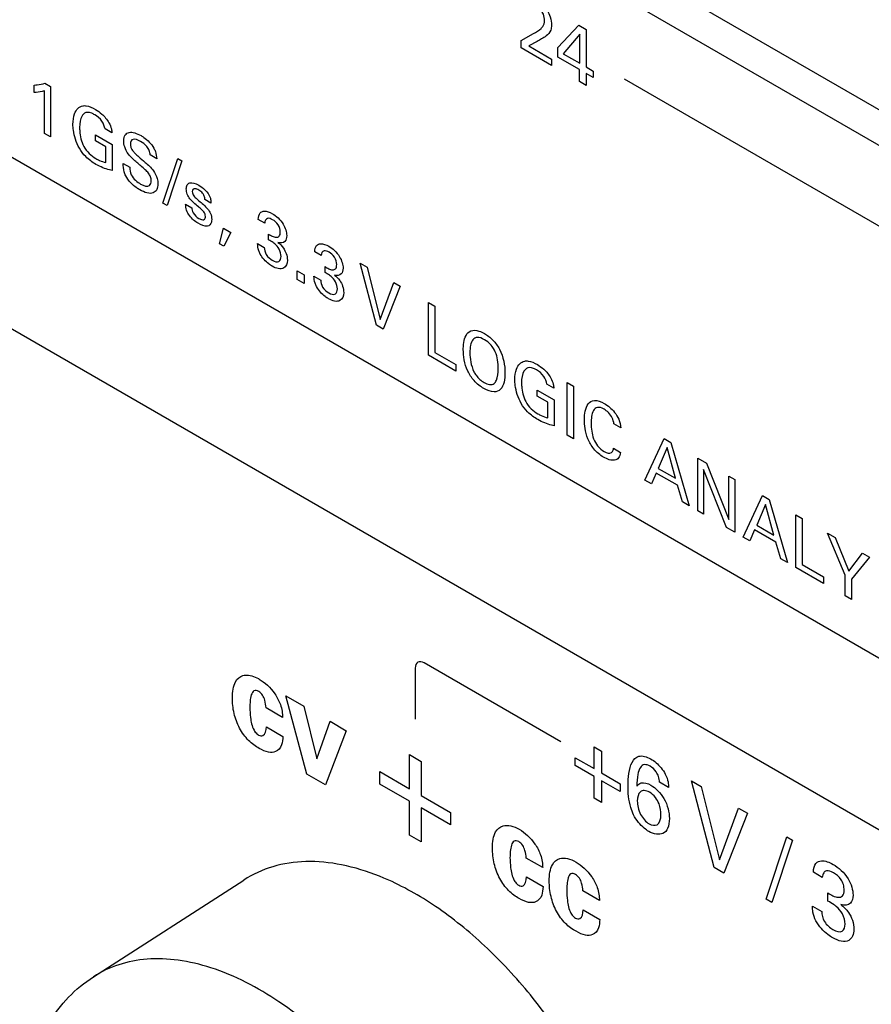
# Model space of a CAD drawing. Header units: inches. Extents: x 0 to 34, y 0 to 22.
# Tile 102 of 136: x 23.492 to 23.99, y 15.873 to 16.448. Entities that reach past the tile are written whole.
import ezdxf

# ---------------------------------------------------------------- set-up
doc = ezdxf.new("R2010")
doc.units = ezdxf.units.IN
doc.header["$LTSCALE"] = 1.87
doc.header["$MEASUREMENT"] = 0
doc.layers.get('0').update_dxf_attribs({"linetype": 'CONTINUOUS'})
doc.layers.add('02___PRT_ALL_AXES', color=7, linetype='CONTINUOUS')

msp = doc.modelspace()

# ---------------------------------------------------------------- linework, layer by layer
at = {"color": 40, "linetype": 'CONTINUOUS'}
for p, q in [((22.01252, 17.21976), (27.7666, 13.89743)), ((27.7666, 13.797), (22.01252, 17.11933)), ((23.80672, 16.432), (23.81886, 16.44517)), ((23.81886, 16.44517), (23.82323, 16.44264)), ((23.82323, 16.44264), (23.82323, 16.42069)), ((23.78521, 16.4361), (23.79253, 16.44019)), ((23.81946, 16.43991), (23.8098, 16.42844)), ((23.81946, 16.42286), (23.81946, 16.43991)), ((23.78521, 16.43185), (23.78521, 16.4361)), ((23.80301, 16.42157), (23.78521, 16.43185)), ((23.7946, 16.43549), (23.7897, 16.43295)), ((23.7897, 16.43295), (23.80301, 16.42526)), ((23.80672, 16.42643), (23.80672, 16.432)), ((23.80301, 16.42526), (23.80301, 16.42157)), ((23.81935, 16.41914), (23.80672, 16.42643)), ((23.8098, 16.42844), (23.81946, 16.42286)), ((23.82323, 16.42069), (23.82732, 16.41833)), ((23.81935, 16.41214), (23.81935, 16.41914)), ((23.82323, 16.4169), (23.82323, 16.40989)), ((23.82732, 16.41454), (23.82323, 16.4169)), ((23.82732, 16.41833), (23.82732, 16.41454)), ((23.84536, 16.41386), (24.13704, 16.24544)), ((23.50083, 16.40589), (23.50083, 16.41015)), ((23.50702, 16.41121), (23.51031, 16.40932)), ((23.51031, 16.40932), (23.51031, 16.37986)), ((23.82323, 16.40989), (23.81935, 16.41214)), ((23.50677, 16.3819), (23.50677, 16.40672)), ((23.51031, 16.37986), (23.50677, 16.3819)), ((23.53656, 16.37751), (23.53656, 16.38105)), ((23.53656, 16.38105), (23.54634, 16.3754)), ((23.54622, 16.38219), (23.54221, 16.38451)), ((23.54265, 16.374), (23.53656, 16.37751)), ((23.54265, 16.36489), (23.54265, 16.374)), ((23.54634, 16.3754), (23.54634, 16.36025)), ((23.57237, 16.3671), (23.56853, 16.36931)), ((23.55276, 16.36433), (23.55659, 16.36212)), ((23.57603, 16.34123), (23.58466, 16.36728)), ((23.58705, 16.3659), (23.57846, 16.33983)), ((23.58466, 16.36728), (23.58705, 16.3659)), ((23.57846, 16.33983), (23.57603, 16.34123)), ((23.58929, 16.3406), (23.59294, 16.33849)), ((23.60404, 16.3412), (23.6005, 16.34324)), ((23.63544, 16.32957), (23.63172, 16.33172)), ((23.60903, 16.3175), (23.61139, 16.3266)), ((23.61139, 16.3266), (23.61567, 16.32414)), ((23.61567, 16.32414), (23.61154, 16.31605)), ((23.63776, 16.31968), (23.63776, 16.32312)), ((23.61154, 16.31605), (23.60903, 16.3175)), ((23.63131, 16.31757), (23.63522, 16.31532)), ((23.66837, 16.31056), (23.66464, 16.31271)), ((23.70067, 16.26995), (23.69119, 16.30615)), ((23.69119, 16.30615), (23.69529, 16.30379)), ((23.65448, 16.29662), (23.65448, 16.30173)), ((23.65448, 16.30173), (23.65857, 16.29936)), ((23.65857, 16.29936), (23.65857, 16.29426)), ((23.67069, 16.30067), (23.67069, 16.30412)), ((23.69529, 16.30379), (23.70284, 16.27316)), ((23.65857, 16.29426), (23.65448, 16.29662)), ((23.66424, 16.29856), (23.66814, 16.29631)), ((23.70284, 16.27316), (23.71081, 16.29483)), ((23.71081, 16.29483), (23.71453, 16.29268)), ((23.71453, 16.29268), (23.70472, 16.26761)), ((23.73112, 16.25237), (23.73112, 16.2831)), ((23.73112, 16.2831), (23.73477, 16.28099)), ((23.73477, 16.28099), (23.73477, 16.25405)), ((23.70472, 16.26761), (23.70067, 16.26995)), ((23.73477, 16.25405), (23.74716, 16.24689)), ((23.74716, 16.24311), (23.73112, 16.25237)), ((23.74716, 16.24689), (23.74716, 16.24311)), ((23.80432, 16.23317), (23.8003, 16.23549)), ((23.81203, 16.20565), (23.81203, 16.23638)), ((23.81203, 16.23638), (23.81572, 16.23426)), ((23.79466, 16.22849), (23.79466, 16.23203)), ((23.79466, 16.23203), (23.80443, 16.22639)), ((23.81572, 16.23426), (23.81572, 16.20352)), ((23.80074, 16.22498), (23.79466, 16.22849)), ((23.80074, 16.21587), (23.80074, 16.22498)), ((23.80443, 16.22639), (23.80443, 16.21123)), ((23.84335, 16.21), (23.83941, 16.21227)), ((23.81572, 16.20352), (23.81203, 16.20565)), ((23.85747, 16.17941), (23.86868, 16.20368)), ((23.86868, 16.20368), (23.87262, 16.2014)), ((23.87262, 16.2014), (23.88339, 16.16445)), ((23.83922, 16.19803), (23.84328, 16.19569)), ((23.87049, 16.19842), (23.86533, 16.18633)), ((23.87539, 16.18052), (23.87049, 16.19842)), ((23.88834, 16.16159), (23.88834, 16.19233)), ((23.88834, 16.19233), (23.89346, 16.18937)), ((23.89346, 16.18937), (23.90655, 16.15639)), ((23.86533, 16.18633), (23.87539, 16.18052)), ((23.89169, 16.18575), (23.89169, 16.15965)), ((23.90522, 16.15184), (23.89169, 16.18575)), ((23.86127, 16.17722), (23.85747, 16.17941)), ((23.86415, 16.18356), (23.86127, 16.17722)), ((23.87649, 16.17643), (23.86415, 16.18356)), ((23.90655, 16.15639), (23.90655, 16.18181)), ((23.90655, 16.18181), (23.90994, 16.17985)), ((23.90994, 16.17985), (23.90994, 16.14912)), ((23.87937, 16.16677), (23.87649, 16.17643)), ((23.88339, 16.16445), (23.87937, 16.16677)), ((23.91493, 16.14624), (23.92613, 16.1705)), ((23.92613, 16.1705), (23.93008, 16.16823)), ((23.93008, 16.16823), (23.94084, 16.13128)), ((23.89169, 16.15965), (23.88834, 16.16159)), ((23.92794, 16.16524), (23.92278, 16.15315)), ((23.93284, 16.14734), (23.92794, 16.16524)), ((23.94572, 16.12846), (23.94572, 16.1592)), ((23.94572, 16.1592), (23.94937, 16.15709)), ((23.94937, 16.15709), (23.94937, 16.13014)), ((23.90994, 16.14912), (23.90522, 16.15184)), ((23.9216, 16.15039), (23.91872, 16.14405)), ((23.93395, 16.14326), (23.9216, 16.15039)), ((23.92278, 16.15315), (23.93284, 16.14734)), ((23.91872, 16.14405), (23.91493, 16.14624)), ((23.97453, 16.12392), (23.96413, 16.14857)), ((23.96413, 16.14857), (23.9687, 16.14593)), ((23.9687, 16.14593), (23.97655, 16.12632)), ((23.93682, 16.1336), (23.93395, 16.14326)), ((23.94084, 16.13128), (23.93682, 16.1336)), ((23.97655, 16.12632), (23.98451, 16.1368)), ((23.98864, 16.13441), (23.97825, 16.12156)), ((23.98451, 16.1368), (23.98864, 16.13441)), ((23.96175, 16.1192), (23.94572, 16.12846)), ((23.94937, 16.13014), (23.96175, 16.12299)), ((23.96175, 16.12299), (23.96175, 16.1192)), ((23.97453, 16.11183), (23.97453, 16.12392)), ((23.97825, 16.12156), (23.97825, 16.10968)), ((23.97825, 16.10968), (23.97453, 16.11183)), ((23.72336, 16.06965), (23.72336, 16.03988)), ((23.8084, 16.02667), (23.72867, 16.07271)), ((23.66014, 16.00774), (23.64787, 16.05349)), ((23.64787, 16.05349), (23.65835, 16.04744)), ((23.6459, 16.04093), (23.63628, 16.04648)), ((23.65835, 16.04744), (23.66591, 16.01681)), ((23.63641, 16.03545), (23.64609, 16.02986)), ((23.66591, 16.01681), (23.6736, 16.03863)), ((23.6736, 16.03863), (23.68308, 16.03316)), ((23.68308, 16.03316), (23.67102, 16.00146)), ((23.82781, 16.01099), (23.82781, 16.02368)), ((23.82781, 16.02368), (23.83215, 16.02118)), ((23.71996, 15.99927), (23.71996, 16.0192)), ((23.71996, 16.0192), (23.72676, 16.01527)), ((23.81682, 16.01275), (23.81682, 16.01734)), ((23.81682, 16.01734), (23.82781, 16.01099)), ((23.83215, 16.02118), (23.83215, 16.00849)), ((23.72676, 16.01527), (23.72676, 15.99534)), ((23.82781, 16.0064), (23.81682, 16.01275)), ((23.67102, 16.00146), (23.66014, 16.00774)), ((23.7027, 16.00203), (23.7027, 16.00924)), ((23.7027, 16.00924), (23.71996, 15.99927)), ((23.82781, 15.99372), (23.82781, 16.0064)), ((23.83215, 16.00849), (23.84313, 16.00215)), ((23.71996, 15.99207), (23.7027, 16.00203)), ((23.83215, 16.0039), (23.83215, 15.99121)), ((23.84313, 15.99756), (23.83215, 16.0039)), ((23.84313, 16.00215), (23.84313, 15.99756)), ((23.87133, 16.00004), (23.86602, 16.0031)), ((23.89798, 15.9532), (23.88473, 16.00386)), ((23.88473, 16.00386), (23.89045, 16.00055)), ((23.89045, 16.00055), (23.90103, 15.9577)), ((23.72676, 15.99534), (23.74403, 15.98537)), ((23.71996, 15.97214), (23.71996, 15.99207)), ((23.72676, 15.98814), (23.72676, 15.96821)), ((23.74403, 15.97817), (23.72676, 15.98814)), ((23.83215, 15.99121), (23.82781, 15.99372)), ((23.74403, 15.98537), (23.74403, 15.97817)), ((23.90103, 15.9577), (23.91217, 15.98801)), ((23.91738, 15.98501), (23.90366, 15.94992)), ((23.91217, 15.98801), (23.91738, 15.98501)), ((23.72676, 15.96821), (23.71996, 15.97214)), ((23.92824, 15.93478), (23.94031, 15.97123)), ((23.94031, 15.97123), (23.94367, 15.96929)), ((23.94367, 15.96929), (23.93165, 15.93281)), ((23.79781, 15.95322), (23.78819, 15.95877)), ((23.90366, 15.94992), (23.89798, 15.9532)), ((23.96109, 15.9475), (23.95588, 15.95051)), ((23.78832, 15.94774), (23.798, 15.94215)), ((23.83095, 15.93408), (23.82133, 15.93963)), ((23.96434, 15.93365), (23.96434, 15.93847)), ((23.93165, 15.93281), (23.92824, 15.93478)), ((23.95531, 15.9307), (23.96078, 15.92754)), ((23.82147, 15.9286), (23.83115, 15.92301))]:
    msp.add_line(p, q, dxfattribs=at)
at = {"color": 7, "linetype": 'CONTINUOUS'}
for p, q in [((23.84145, 16.48401), (24.22674, 16.26155)), ((23.84145, 16.46319), (24.20605, 16.25267))]:
    msp.add_line(p, q, dxfattribs=at)
at = {"color": 40, "linetype": 'CONTINUOUS'}
msp.add_arc((23.62117, 16.04412), 0.02213, 59.99474, 61.40409, dxfattribs=at)
for points, knots in [([(23.79427, 16.45955), (23.79635, 16.45835), (23.79973, 16.45546), (23.80256, 16.44963), (23.80293, 16.44661), (23.80293, 16.44511)], [0, 0, 0, 0, 0.46744, 0.708545, 1, 1, 1, 1]), ([(23.79893, 16.4478), (23.79893, 16.44892), (23.79859, 16.45104), (23.79675, 16.45407), (23.79525, 16.4552), (23.79444, 16.45567)], [0, 0, 0, 0, 0.403051, 0.659465, 1, 1, 1, 1]), ([(23.79686, 16.44325), (23.79722, 16.4436), (23.79826, 16.44471), (23.79893, 16.4464), (23.79893, 16.4478)], [0, 0, 0, 0, 0.332972, 1, 1, 1, 1]), ([(23.80293, 16.44511), (23.80293, 16.44405), (23.80255, 16.44121), (23.80082, 16.43978), (23.79978, 16.43886)], [0, 0, 0, 0, 0.352981, 1, 1, 1, 1]), ([(23.79978, 16.43886), (23.79898, 16.43816), (23.7972, 16.43712), (23.79548, 16.43599), (23.7946, 16.43549)], [0, 0, 0, 0, 0.507256, 1, 1, 1, 1]), ([(23.50083, 16.41015), (23.50143, 16.41017), (23.50358, 16.41031), (23.50566, 16.41067), (23.50702, 16.41121)], [0, 0, 0, 0, 0.27507, 1, 1, 1, 1]), ([(23.50677, 16.40672), (23.50634, 16.40655), (23.50446, 16.40604), (23.50243, 16.40584), (23.50083, 16.40589)], [0, 0, 0, 0, 0.240641, 1, 1, 1, 1]), ([(23.52348, 16.38711), (23.52348, 16.3894), (23.52414, 16.39441), (23.52698, 16.39759), (23.52919, 16.39803)], [0, 0, 0, 0, 0.426988, 1, 1, 1, 1]), ([(23.52919, 16.39803), (23.52983, 16.39816), (23.53218, 16.39811), (23.5348, 16.39696), (23.5366, 16.39592)], [0, 0, 0, 0, 0.300647, 1, 1, 1, 1]), ([(23.53019, 16.39367), (23.52963, 16.39327), (23.5279, 16.39132), (23.52735, 16.38798), (23.52735, 16.38543)], [0, 0, 0, 0, 0.275023, 1, 1, 1, 1]), ([(23.5362, 16.39279), (23.5356, 16.39314), (23.53344, 16.39425), (23.53123, 16.39442), (23.53019, 16.39367)], [0, 0, 0, 0, 0.276811, 1, 1, 1, 1]), ([(23.54221, 16.38451), (23.54202, 16.38595), (23.54051, 16.38976), (23.53765, 16.39195), (23.5362, 16.39279)], [0, 0, 0, 0, 0.445792, 1, 1, 1, 1]), ([(23.5366, 16.39592), (23.53787, 16.39519), (23.54073, 16.39327), (23.54335, 16.39005), (23.54446, 16.38811)], [0, 0, 0, 0, 0.444239, 1, 1, 1, 1]), ([(23.5272, 16.37326), (23.5253, 16.37659), (23.52373, 16.3817), (23.52348, 16.38603), (23.52348, 16.38711)], [0, 0, 0, 0, 0.743648, 1, 1, 1, 1]), ([(23.52735, 16.38543), (23.52735, 16.38469), (23.52752, 16.38124), (23.52831, 16.37723), (23.52978, 16.37436)], [0, 0, 0, 0, 0.220324, 1, 1, 1, 1]), ([(23.54446, 16.38811), (23.54509, 16.38697), (23.54599, 16.38487), (23.54618, 16.38295), (23.54622, 16.38219)], [0, 0, 0, 0, 0.59101, 1, 1, 1, 1]), ([(23.55313, 16.37748), (23.55313, 16.37887), (23.55367, 16.38132), (23.55625, 16.38279), (23.55959, 16.38241), (23.56202, 16.38133), (23.56327, 16.38061)], [0, 0, 0, 0, 0.25386, 0.489074, 0.737976, 1, 1, 1, 1]), ([(23.56327, 16.38061), (23.5638, 16.3803), (23.56645, 16.37863), (23.5693, 16.37591), (23.57075, 16.37327)], [0, 0, 0, 0, 0.201932, 1, 1, 1, 1]), ([(23.55589, 16.36984), (23.55497, 16.3711), (23.5535, 16.37378), (23.55313, 16.37641), (23.55313, 16.37748)], [0, 0, 0, 0, 0.544834, 1, 1, 1, 1]), ([(23.56293, 16.37723), (23.56144, 16.37809), (23.55915, 16.37899), (23.55728, 16.37765), (23.55703, 16.37636), (23.55703, 16.37566)], [0, 0, 0, 0, 0.552869, 0.773341, 1, 1, 1, 1]), ([(23.55703, 16.37566), (23.55703, 16.37507), (23.55717, 16.37382), (23.55823, 16.37182), (23.55986, 16.37005), (23.56111, 16.36894), (23.56183, 16.36833)], [0, 0, 0, 0, 0.2251, 0.428825, 0.675956, 1, 1, 1, 1]), ([(23.56853, 16.36931), (23.56849, 16.37015), (23.56818, 16.37188), (23.56619, 16.37512), (23.5642, 16.3765), (23.56293, 16.37723)], [0, 0, 0, 0, 0.274491, 0.507735, 1, 1, 1, 1]), ([(23.53686, 16.36385), (23.53485, 16.36501), (23.53129, 16.36749), (23.52823, 16.37146), (23.5272, 16.37326)], [0, 0, 0, 0, 0.578564, 1, 1, 1, 1]), ([(23.56312, 16.36295), (23.56157, 16.36428), (23.5591, 16.36634), (23.55668, 16.36878), (23.55589, 16.36984)], [0, 0, 0, 0, 0.626643, 1, 1, 1, 1]), ([(23.56183, 16.36833), (23.56309, 16.36723), (23.56599, 16.36469), (23.56899, 16.36205), (23.57042, 16.36014)], [0, 0, 0, 0, 0.433565, 1, 1, 1, 1]), ([(23.57075, 16.37327), (23.57108, 16.37264), (23.57205, 16.37053), (23.5723, 16.36844), (23.57237, 16.3671)], [0, 0, 0, 0, 0.308531, 1, 1, 1, 1]), ([(23.53686, 16.36725), (23.53755, 16.36686), (23.5395, 16.36582), (23.54144, 16.36516), (23.54265, 16.36489)], [0, 0, 0, 0, 0.351697, 1, 1, 1, 1]), ([(23.54634, 16.36025), (23.54584, 16.36034), (23.54278, 16.36098), (23.53955, 16.3623), (23.53686, 16.36385)], [0, 0, 0, 0, 0.162941, 1, 1, 1, 1]), ([(23.55431, 16.35722), (23.55395, 16.35795), (23.55297, 16.36042), (23.55276, 16.36281), (23.55276, 16.36433)], [0, 0, 0, 0, 0.30351, 1, 1, 1, 1]), ([(23.55659, 16.36212), (23.55664, 16.36076), (23.55723, 16.35647), (23.56107, 16.35345), (23.56301, 16.35233)], [0, 0, 0, 0, 0.373155, 1, 1, 1, 1]), ([(23.56924, 16.35422), (23.56924, 16.35495), (23.56901, 16.35653), (23.56751, 16.35891), (23.56548, 16.3609), (23.56396, 16.36222), (23.56312, 16.36295)], [0, 0, 0, 0, 0.226902, 0.433204, 0.684966, 1, 1, 1, 1]), ([(23.56256, 16.34897), (23.56195, 16.34932), (23.55902, 16.35116), (23.55575, 16.35425), (23.55431, 16.35722)], [0, 0, 0, 0, 0.208278, 1, 1, 1, 1]), ([(23.57042, 16.36014), (23.57143, 16.35879), (23.5728, 16.35598), (23.57307, 16.35344), (23.57307, 16.35248)], [0, 0, 0, 0, 0.59303, 1, 1, 1, 1]), ([(23.57307, 16.35248), (23.57307, 16.35118), (23.57264, 16.34882), (23.56949, 16.34597), (23.56529, 16.34739), (23.56256, 16.34897)], [0, 0, 0, 0, 0.226311, 0.449595, 1, 1, 1, 1]), ([(23.56301, 16.35233), (23.56485, 16.35127), (23.56818, 16.35018), (23.56924, 16.35304), (23.56924, 16.35422)], [0, 0, 0, 0, 0.643414, 1, 1, 1, 1]), ([(23.58966, 16.34945), (23.58966, 16.35036), (23.59, 16.35201), (23.59228, 16.35373), (23.59507, 16.3528), (23.59689, 16.35175)], [0, 0, 0, 0, 0.233959, 0.462133, 1, 1, 1, 1]), ([(23.59677, 16.33896), (23.59585, 16.33973), (23.59414, 16.34118), (23.59179, 16.34352), (23.58996, 16.34648), (23.58966, 16.34851), (23.58966, 16.34945)], [0, 0, 0, 0, 0.286328, 0.534798, 0.753057, 1, 1, 1, 1]), ([(23.59692, 16.34879), (23.59622, 16.3492), (23.59503, 16.34973), (23.59348, 16.34958), (23.59316, 16.34852), (23.59316, 16.3479)], [0, 0, 0, 0, 0.409486, 0.684632, 1, 1, 1, 1]), ([(23.59316, 16.3479), (23.59316, 16.34714), (23.59394, 16.34521), (23.5952, 16.34417), (23.59578, 16.34366)], [0, 0, 0, 0, 0.523579, 1, 1, 1, 1]), ([(23.6005, 16.34324), (23.60052, 16.34388), (23.60038, 16.34519), (23.59899, 16.34746), (23.5977, 16.34834), (23.59692, 16.34879)], [0, 0, 0, 0, 0.316087, 0.560895, 1, 1, 1, 1]), ([(23.60356, 16.34458), (23.60367, 16.34424), (23.60399, 16.34305), (23.60404, 16.34195), (23.60404, 16.3412)], [0, 0, 0, 0, 0.289606, 1, 1, 1, 1]), ([(23.59651, 16.32949), (23.59478, 16.33049), (23.59201, 16.33262), (23.58958, 16.33719), (23.58928, 16.33949), (23.58929, 16.3406)], [0, 0, 0, 0, 0.494072, 0.726781, 1, 1, 1, 1]), ([(23.59578, 16.34366), (23.59751, 16.34219), (23.60006, 16.34019), (23.60251, 16.33749), (23.60311, 16.33649)], [0, 0, 0, 0, 0.683637, 1, 1, 1, 1]), ([(23.60083, 16.33343), (23.60083, 16.33386), (23.60072, 16.33481), (23.59978, 16.33629), (23.59842, 16.33758), (23.59738, 16.33845), (23.59677, 16.33896)], [0, 0, 0, 0, 0.210736, 0.403198, 0.655564, 1, 1, 1, 1]), ([(23.59294, 16.33849), (23.59292, 16.33761), (23.59357, 16.33479), (23.59583, 16.33295), (23.59699, 16.33228)], [0, 0, 0, 0, 0.399878, 1, 1, 1, 1]), ([(23.60311, 16.33649), (23.60336, 16.33608), (23.60418, 16.33449), (23.60451, 16.33279), (23.60451, 16.33172)], [0, 0, 0, 0, 0.269022, 1, 1, 1, 1]), ([(23.63172, 16.33172), (23.63176, 16.33321), (23.63235, 16.3357), (23.63553, 16.33699), (23.63833, 16.33595), (23.63998, 16.335)], [0, 0, 0, 0, 0.326284, 0.588217, 1, 1, 1, 1]), ([(23.63998, 16.335), (23.64218, 16.33373), (23.64651, 16.33004), (23.64831, 16.32423), (23.64831, 16.32223)], [0, 0, 0, 0, 0.559041, 1, 1, 1, 1]), ([(23.59699, 16.33228), (23.59733, 16.33209), (23.59849, 16.33145), (23.59972, 16.33132), (23.60024, 16.33177)], [0, 0, 0, 0, 0.287942, 1, 1, 1, 1]), ([(23.60451, 16.33172), (23.60451, 16.33115), (23.60428, 16.3292), (23.60312, 16.32792), (23.60201, 16.32777)], [0, 0, 0, 0, 0.275058, 1, 1, 1, 1]), ([(23.64008, 16.33153), (23.63907, 16.33211), (23.63669, 16.33294), (23.63557, 16.33089), (23.63544, 16.32957)], [0, 0, 0, 0, 0.454593, 1, 1, 1, 1]), ([(23.64458, 16.3243), (23.64458, 16.32558), (23.64369, 16.32897), (23.6412, 16.33089), (23.64008, 16.33153)], [0, 0, 0, 0, 0.500856, 1, 1, 1, 1]), ([(23.63776, 16.32312), (23.63847, 16.32264), (23.63996, 16.32179), (23.64216, 16.32107), (23.64418, 16.32159), (23.64458, 16.32331), (23.64458, 16.3243)], [0, 0, 0, 0, 0.231836, 0.480648, 0.722046, 1, 1, 1, 1]), ([(23.64831, 16.32223), (23.64831, 16.32084), (23.64748, 16.31797), (23.64477, 16.31774), (23.64322, 16.31823)], [0, 0, 0, 0, 0.431938, 1, 1, 1, 1]), ([(23.63282, 16.31146), (23.63249, 16.31209), (23.63156, 16.31419), (23.63135, 16.31626), (23.63131, 16.31757)], [0, 0, 0, 0, 0.308348, 1, 1, 1, 1]), ([(23.6413, 16.31742), (23.64099, 16.31767), (23.63982, 16.31856), (23.63863, 16.3192), (23.63776, 16.31968)], [0, 0, 0, 0, 0.265552, 1, 1, 1, 1]), ([(23.64499, 16.3101), (23.64499, 16.31137), (23.64426, 16.31434), (23.64225, 16.31664), (23.6413, 16.31742)], [0, 0, 0, 0, 0.532683, 1, 1, 1, 1]), ([(23.64322, 16.31823), (23.64434, 16.3174), (23.64632, 16.31548), (23.64828, 16.31155), (23.64868, 16.30911), (23.64868, 16.30793)], [0, 0, 0, 0, 0.375478, 0.658719, 1, 1, 1, 1]), ([(23.66464, 16.31271), (23.66469, 16.3142), (23.66528, 16.31669), (23.66846, 16.31798), (23.67125, 16.31694), (23.6729, 16.31599)], [0, 0, 0, 0, 0.32633, 0.588259, 1, 1, 1, 1]), ([(23.6729, 16.31599), (23.6751, 16.31472), (23.67943, 16.31103), (23.68123, 16.30522), (23.68123, 16.30322)], [0, 0, 0, 0, 0.559125, 1, 1, 1, 1]), ([(23.63983, 16.30435), (23.63916, 16.30474), (23.63665, 16.30638), (23.63404, 16.30913), (23.63282, 16.31146)], [0, 0, 0, 0, 0.264155, 1, 1, 1, 1]), ([(23.63522, 16.31532), (23.6352, 16.31409), (23.63606, 16.31067), (23.63866, 16.30852), (23.6399, 16.3078)], [0, 0, 0, 0, 0.463414, 1, 1, 1, 1]), ([(23.6399, 16.3078), (23.64128, 16.307), (23.64405, 16.30628), (23.64499, 16.30882), (23.64499, 16.3101)], [0, 0, 0, 0, 0.553688, 1, 1, 1, 1]), ([(23.67301, 16.31252), (23.672, 16.3131), (23.66962, 16.31393), (23.66849, 16.31188), (23.66837, 16.31056)], [0, 0, 0, 0, 0.454593, 1, 1, 1, 1]), ([(23.67751, 16.30528), (23.67751, 16.30657), (23.67662, 16.30996), (23.67412, 16.31188), (23.67301, 16.31252)], [0, 0, 0, 0, 0.500995, 1, 1, 1, 1]), ([(23.64868, 16.30793), (23.64868, 16.30579), (23.64676, 16.30185), (23.64219, 16.30299), (23.63983, 16.30435)], [0, 0, 0, 0, 0.439761, 1, 1, 1, 1]), ([(23.67069, 16.30412), (23.6714, 16.30363), (23.67288, 16.30278), (23.67508, 16.30206), (23.67711, 16.30258), (23.67751, 16.3043), (23.67751, 16.30528)], [0, 0, 0, 0, 0.23195, 0.480777, 0.722129, 1, 1, 1, 1]), ([(23.67422, 16.29841), (23.67392, 16.29866), (23.67275, 16.29955), (23.67156, 16.30019), (23.67069, 16.30067)], [0, 0, 0, 0, 0.265343, 1, 1, 1, 1]), ([(23.68123, 16.30322), (23.68123, 16.30183), (23.68041, 16.29895), (23.67769, 16.29873), (23.67614, 16.29922)], [0, 0, 0, 0, 0.431807, 1, 1, 1, 1]), ([(23.67614, 16.29922), (23.67726, 16.29839), (23.67925, 16.29647), (23.6812, 16.29255), (23.6816, 16.2901), (23.6816, 16.28892)], [0, 0, 0, 0, 0.375478, 0.658719, 1, 1, 1, 1]), ([(23.66575, 16.29245), (23.66542, 16.29308), (23.66448, 16.29518), (23.66428, 16.29725), (23.66424, 16.29856)], [0, 0, 0, 0, 0.308368, 1, 1, 1, 1]), ([(23.66814, 16.29631), (23.66813, 16.29508), (23.66898, 16.29166), (23.67159, 16.28951), (23.67283, 16.28879)], [0, 0, 0, 0, 0.463402, 1, 1, 1, 1]), ([(23.67791, 16.29109), (23.67791, 16.29236), (23.67719, 16.29533), (23.67517, 16.29763), (23.67422, 16.29841)], [0, 0, 0, 0, 0.532543, 1, 1, 1, 1]), ([(23.67275, 16.28535), (23.67208, 16.28573), (23.66957, 16.28737), (23.66697, 16.29012), (23.66575, 16.29245)], [0, 0, 0, 0, 0.264019, 1, 1, 1, 1]), ([(23.6816, 16.28892), (23.6816, 16.28678), (23.67969, 16.28284), (23.67511, 16.28398), (23.67275, 16.28535)], [0, 0, 0, 0, 0.439692, 1, 1, 1, 1]), ([(23.67283, 16.28879), (23.6742, 16.28799), (23.67697, 16.28727), (23.67791, 16.28981), (23.67791, 16.29109)], [0, 0, 0, 0, 0.553634, 1, 1, 1, 1]), ([(23.75145, 16.25578), (23.75145, 16.25674), (23.75161, 16.26095), (23.75288, 16.26474), (23.75487, 16.26606)], [0, 0, 0, 0, 0.221578, 1, 1, 1, 1]), ([(23.75487, 16.26606), (23.7561, 16.26688), (23.75901, 16.2673), (23.7623, 16.26591), (23.76376, 16.26506)], [0, 0, 0, 0, 0.552175, 1, 1, 1, 1]), ([(23.76376, 16.26506), (23.76545, 16.26409), (23.76873, 16.26165), (23.77459, 16.25368), (23.77578, 16.24639), (23.77578, 16.24225)], [0, 0, 0, 0, 0.247983, 0.473108, 1, 1, 1, 1]), ([(23.7638, 16.26146), (23.76237, 16.26229), (23.75964, 16.26333), (23.75674, 16.26174), (23.75551, 16.25823), (23.75532, 16.25535), (23.75532, 16.25381)], [0, 0, 0, 0, 0.274035, 0.503446, 0.742492, 1, 1, 1, 1]), ([(23.77187, 16.24454), (23.77187, 16.24617), (23.77168, 16.24931), (23.77042, 16.25421), (23.76761, 16.25881), (23.7651, 16.26071), (23.7638, 16.26146)], [0, 0, 0, 0, 0.279872, 0.519863, 0.741149, 1, 1, 1, 1]), ([(23.76346, 16.23297), (23.76153, 16.23409), (23.75788, 16.2368), (23.75233, 16.24524), (23.75145, 16.25195), (23.75145, 16.25578)], [0, 0, 0, 0, 0.282831, 0.515312, 1, 1, 1, 1]), ([(23.78157, 16.23809), (23.78157, 16.24038), (23.78224, 16.24539), (23.78507, 16.24857), (23.78729, 16.24901)], [0, 0, 0, 0, 0.426971, 1, 1, 1, 1]), ([(23.78729, 16.24901), (23.78793, 16.24914), (23.79027, 16.24909), (23.79289, 16.24794), (23.79469, 16.2469)], [0, 0, 0, 0, 0.30072, 1, 1, 1, 1]), ([(23.79469, 16.2469), (23.79596, 16.24617), (23.79883, 16.24425), (23.80144, 16.24103), (23.80255, 16.23909)], [0, 0, 0, 0, 0.444305, 1, 1, 1, 1]), ([(23.75768, 16.24274), (23.75804, 16.24201), (23.75965, 16.23934), (23.76197, 16.23745), (23.76357, 16.23652)], [0, 0, 0, 0, 0.26408, 1, 1, 1, 1]), ([(23.77578, 16.24225), (23.77578, 16.23836), (23.77486, 16.23261), (23.76928, 16.23029), (23.76548, 16.23181), (23.76346, 16.23297)], [0, 0, 0, 0, 0.478052, 0.713567, 1, 1, 1, 1]), ([(23.76947, 16.23592), (23.77001, 16.23637), (23.7715, 16.23864), (23.77187, 16.24203), (23.77187, 16.24454)], [0, 0, 0, 0, 0.282008, 1, 1, 1, 1]), ([(23.78828, 16.24465), (23.78772, 16.24425), (23.78599, 16.2423), (23.78544, 16.23896), (23.78544, 16.23641)], [0, 0, 0, 0, 0.275007, 1, 1, 1, 1]), ([(23.79429, 16.24377), (23.79369, 16.24412), (23.79153, 16.24523), (23.78932, 16.24541), (23.78828, 16.24465)], [0, 0, 0, 0, 0.276842, 1, 1, 1, 1]), ([(23.8003, 16.23549), (23.80011, 16.23693), (23.7986, 16.24074), (23.79575, 16.24293), (23.79429, 16.24377)], [0, 0, 0, 0, 0.445651, 1, 1, 1, 1]), ([(23.76357, 16.23652), (23.76465, 16.2359), (23.76687, 16.23494), (23.76876, 16.23536), (23.76947, 16.23592)], [0, 0, 0, 0, 0.493284, 1, 1, 1, 1]), ([(23.7853, 16.22424), (23.78339, 16.22757), (23.78182, 16.23268), (23.78157, 16.23701), (23.78157, 16.23809)], [0, 0, 0, 0, 0.74367, 1, 1, 1, 1]), ([(23.78544, 16.23641), (23.78544, 16.23567), (23.78561, 16.23222), (23.78641, 16.22821), (23.78788, 16.22534)], [0, 0, 0, 0, 0.220326, 1, 1, 1, 1]), ([(23.80255, 16.23909), (23.80319, 16.23795), (23.80408, 16.23585), (23.80427, 16.23393), (23.80432, 16.23317)], [0, 0, 0, 0, 0.590936, 1, 1, 1, 1]), ([(23.79495, 16.21483), (23.79294, 16.21599), (23.78939, 16.21847), (23.78632, 16.22244), (23.7853, 16.22424)], [0, 0, 0, 0, 0.578705, 1, 1, 1, 1]), ([(23.82216, 16.21483), (23.82216, 16.21659), (23.82248, 16.22005), (23.82413, 16.22442), (23.828, 16.22674), (23.83181, 16.22539), (23.83381, 16.22423)], [0, 0, 0, 0, 0.22395, 0.462836, 0.706981, 1, 1, 1, 1]), ([(23.83381, 16.22423), (23.83587, 16.22304), (23.8392, 16.22039), (23.84258, 16.21477), (23.84325, 16.21156), (23.84335, 16.21)], [0, 0, 0, 0, 0.461339, 0.708653, 1, 1, 1, 1]), ([(23.79495, 16.21823), (23.79564, 16.21784), (23.7976, 16.2168), (23.79953, 16.21614), (23.80074, 16.21587)], [0, 0, 0, 0, 0.351893, 1, 1, 1, 1]), ([(23.83366, 16.22091), (23.83231, 16.22169), (23.82964, 16.2225), (23.82722, 16.22025), (23.82627, 16.21671), (23.8261, 16.21398), (23.8261, 16.2126)], [0, 0, 0, 0, 0.27034, 0.509652, 0.759494, 1, 1, 1, 1]), ([(23.83941, 16.21227), (23.83926, 16.21344), (23.83846, 16.21705), (23.83537, 16.21993), (23.83366, 16.22091)], [0, 0, 0, 0, 0.355941, 1, 1, 1, 1]), ([(23.80443, 16.21123), (23.80393, 16.21133), (23.80088, 16.21196), (23.79764, 16.21328), (23.79495, 16.21483)], [0, 0, 0, 0, 0.162821, 1, 1, 1, 1]), ([(23.83332, 16.19288), (23.83137, 16.19401), (23.82765, 16.19697), (23.82394, 16.20358), (23.82244, 16.20956), (23.82216, 16.21317), (23.82216, 16.21483)], [0, 0, 0, 0, 0.29833, 0.543348, 0.781211, 1, 1, 1, 1]), ([(23.8261, 16.2126), (23.8261, 16.21115), (23.82627, 16.20823), (23.82731, 16.20365), (23.82982, 16.19897), (23.83234, 16.19695), (23.83362, 16.19621)], [0, 0, 0, 0, 0.259398, 0.504125, 0.734082, 1, 1, 1, 1]), ([(23.84328, 16.19569), (23.84316, 16.1944), (23.84243, 16.1922), (23.83906, 16.19044), (23.83556, 16.19159), (23.83332, 16.19288)], [0, 0, 0, 0, 0.262565, 0.50416, 1, 1, 1, 1]), ([(23.83794, 16.19555), (23.83816, 16.19569), (23.83879, 16.19629), (23.8391, 16.19729), (23.83922, 16.19803)], [0, 0, 0, 0, 0.314889, 1, 1, 1, 1]), ([(23.61658, 16.05226), (23.61658, 16.05585), (23.61737, 16.06184), (23.62129, 16.06517), (23.62376, 16.06555), (23.6243, 16.06558)], [0, 0, 0, 0, 0.519154, 0.898528, 1, 1, 1, 1]), ([(23.63224, 16.06328), (23.63543, 16.06144), (23.6406, 16.05687), (23.64517, 16.04798), (23.64588, 16.04322), (23.6459, 16.04093)], [0, 0, 0, 0, 0.465839, 0.71149, 1, 1, 1, 1]), ([(23.62083, 16.03458), (23.61937, 16.03736), (23.6171, 16.04363), (23.61658, 16.04941), (23.61658, 16.05226)], [0, 0, 0, 0, 0.473727, 1, 1, 1, 1]), ([(23.63197, 16.05609), (23.63097, 16.05666), (23.62883, 16.05681), (23.62747, 16.05399), (23.62689, 16.05055), (23.6268, 16.04798), (23.6268, 16.04675)], [0, 0, 0, 0, 0.230782, 0.478473, 0.75292, 1, 1, 1, 1]), ([(23.63628, 16.04648), (23.63614, 16.04794), (23.63585, 16.05036), (23.63438, 16.05405), (23.63276, 16.05563), (23.63197, 16.05609)], [0, 0, 0, 0, 0.438825, 0.710397, 1, 1, 1, 1]), ([(23.6268, 16.04675), (23.6268, 16.04485), (23.62707, 16.04067), (23.62795, 16.03584), (23.62925, 16.03346)], [0, 0, 0, 0, 0.46165, 1, 1, 1, 1]), ([(23.63224, 16.02286), (23.63014, 16.02407), (23.62587, 16.02701), (23.62221, 16.03197), (23.62083, 16.03458)], [0, 0, 0, 0, 0.501406, 1, 1, 1, 1]), ([(23.6319, 16.03063), (23.6328, 16.03012), (23.63571, 16.02984), (23.63628, 16.0333), (23.63641, 16.03545)], [0, 0, 0, 0, 0.316253, 1, 1, 1, 1]), ([(23.62925, 16.03346), (23.62946, 16.03308), (23.6302, 16.03189), (23.63123, 16.03102), (23.6319, 16.03063)], [0, 0, 0, 0, 0.313725, 1, 1, 1, 1]), ([(23.64609, 16.02986), (23.64601, 16.02808), (23.64562, 16.02402), (23.64338, 16.02158), (23.64178, 16.02094)], [0, 0, 0, 0, 0.430656, 1, 1, 1, 1]), ([(23.64178, 16.02094), (23.64059, 16.02045), (23.63753, 16.02022), (23.63407, 16.0218), (23.63224, 16.02286)], [0, 0, 0, 0, 0.461775, 1, 1, 1, 1]), ([(23.84766, 16.00102), (23.84766, 16.0035), (23.84795, 16.00846), (23.84958, 16.01496), (23.8537, 16.01935), (23.85849, 16.01806), (23.86086, 16.01669)], [0, 0, 0, 0, 0.239814, 0.493751, 0.735001, 1, 1, 1, 1]), ([(23.8606, 16.01237), (23.85945, 16.01303), (23.85703, 16.01385), (23.85445, 16.01174), (23.85315, 16.00713), (23.85281, 16.00317), (23.85271, 16.00084)], [0, 0, 0, 0, 0.194379, 0.390849, 0.649466, 1, 1, 1, 1]), ([(23.86602, 16.0031), (23.86601, 16.00413), (23.86574, 16.00617), (23.8639, 16.00986), (23.86184, 16.01166), (23.8606, 16.01237)], [0, 0, 0, 0, 0.313384, 0.562022, 1, 1, 1, 1]), ([(23.86086, 16.01669), (23.86192, 16.01608), (23.86505, 16.01394), (23.86802, 16.01038), (23.86943, 16.00781)], [0, 0, 0, 0, 0.336858, 1, 1, 1, 1]), ([(23.86943, 16.00781), (23.87019, 16.00633), (23.87117, 16.00353), (23.8713, 16.00107), (23.87133, 16.00004)], [0, 0, 0, 0, 0.573619, 1, 1, 1, 1]), ([(23.85091, 15.98396), (23.85024, 15.98536), (23.84806, 15.99133), (23.84766, 15.99702), (23.84766, 16.00102)], [0, 0, 0, 0, 0.242076, 1, 1, 1, 1]), ([(23.85271, 16.00084), (23.85345, 16.00165), (23.85554, 16.0035), (23.85905, 16.00243), (23.86102, 16.00129)], [0, 0, 0, 0, 0.397528, 1, 1, 1, 1]), ([(23.86102, 16.00129), (23.86372, 15.99973), (23.86992, 15.99376), (23.8718, 15.98536), (23.8718, 15.98184)], [0, 0, 0, 0, 0.469691, 1, 1, 1, 1]), ([(23.86019, 15.99718), (23.85912, 15.9978), (23.85705, 15.99854), (23.85389, 15.99738), (23.85307, 15.99429), (23.85307, 15.99206)], [0, 0, 0, 0, 0.270452, 0.511132, 1, 1, 1, 1]), ([(23.86684, 15.98416), (23.86684, 15.9861), (23.86643, 15.98956), (23.86372, 15.99463), (23.86141, 15.99648), (23.86019, 15.99718)], [0, 0, 0, 0, 0.433595, 0.685917, 1, 1, 1, 1]), ([(23.85307, 15.99206), (23.85307, 15.98972), (23.85413, 15.98434), (23.85812, 15.97985), (23.85993, 15.9788)], [0, 0, 0, 0, 0.528722, 1, 1, 1, 1]), ([(23.85973, 15.97439), (23.85887, 15.97489), (23.85562, 15.97712), (23.85237, 15.98091), (23.85091, 15.98396)], [0, 0, 0, 0, 0.263238, 1, 1, 1, 1]), ([(23.85993, 15.9788), (23.8616, 15.97784), (23.86571, 15.97728), (23.86684, 15.98161), (23.86684, 15.98416)], [0, 0, 0, 0, 0.430643, 1, 1, 1, 1]), ([(23.76849, 15.96455), (23.76849, 15.96814), (23.76928, 15.97413), (23.77497, 15.97897), (23.78083, 15.97749), (23.78415, 15.97557)], [0, 0, 0, 0, 0.357509, 0.618764, 1, 1, 1, 1]), ([(23.8718, 15.98184), (23.8718, 15.9797), (23.87123, 15.97599), (23.86753, 15.97183), (23.8627, 15.97268), (23.85973, 15.97439)], [0, 0, 0, 0, 0.28895, 0.536333, 1, 1, 1, 1]), ([(23.78415, 15.97557), (23.78734, 15.97373), (23.79251, 15.96916), (23.79708, 15.96027), (23.79779, 15.95551), (23.79781, 15.95322)], [0, 0, 0, 0, 0.465846, 0.711493, 1, 1, 1, 1]), ([(23.78388, 15.96838), (23.78288, 15.96895), (23.78074, 15.96909), (23.77938, 15.96628), (23.7788, 15.96284), (23.77871, 15.96027), (23.77871, 15.95904)], [0, 0, 0, 0, 0.230764, 0.478461, 0.752915, 1, 1, 1, 1]), ([(23.78819, 15.95877), (23.78805, 15.96023), (23.78776, 15.96265), (23.78629, 15.96634), (23.78467, 15.96792), (23.78388, 15.96838)], [0, 0, 0, 0, 0.438825, 0.710397, 1, 1, 1, 1]), ([(23.77274, 15.94687), (23.77128, 15.94965), (23.76901, 15.95591), (23.76849, 15.9617), (23.76849, 15.96455)], [0, 0, 0, 0, 0.473721, 1, 1, 1, 1]), ([(23.77871, 15.95904), (23.77871, 15.95714), (23.77898, 15.95296), (23.77986, 15.94813), (23.78116, 15.94575)], [0, 0, 0, 0, 0.461656, 1, 1, 1, 1]), ([(23.80164, 15.94541), (23.80164, 15.949), (23.80242, 15.955), (23.80812, 15.95983), (23.81398, 15.95835), (23.81729, 15.95643)], [0, 0, 0, 0, 0.357509, 0.618764, 1, 1, 1, 1]), ([(23.81729, 15.95643), (23.82048, 15.95459), (23.82566, 15.95003), (23.83023, 15.94113), (23.83094, 15.93637), (23.83095, 15.93408)], [0, 0, 0, 0, 0.465846, 0.711493, 1, 1, 1, 1]), ([(23.95588, 15.95051), (23.95594, 15.95258), (23.95677, 15.95607), (23.96122, 15.95787), (23.96513, 15.95642), (23.96744, 15.95509)], [0, 0, 0, 0, 0.326356, 0.588232, 1, 1, 1, 1]), ([(23.96744, 15.95509), (23.97052, 15.95331), (23.97658, 15.94815), (23.97909, 15.94003), (23.97909, 15.93722)], [0, 0, 0, 0, 0.559115, 1, 1, 1, 1]), ([(23.81703, 15.94924), (23.81603, 15.94981), (23.81389, 15.94996), (23.81253, 15.94714), (23.81195, 15.9437), (23.81185, 15.94113), (23.81185, 15.9399)], [0, 0, 0, 0, 0.230764, 0.478461, 0.752915, 1, 1, 1, 1]), ([(23.82133, 15.93963), (23.8212, 15.94109), (23.8209, 15.94352), (23.81943, 15.9472), (23.81782, 15.94878), (23.81703, 15.94924)], [0, 0, 0, 0, 0.438825, 0.710397, 1, 1, 1, 1]), ([(23.96759, 15.95024), (23.96618, 15.95106), (23.96385, 15.9518), (23.96165, 15.95029), (23.96119, 15.94854), (23.96109, 15.9475)], [0, 0, 0, 0, 0.448432, 0.696099, 1, 1, 1, 1]), ([(23.97388, 15.94011), (23.97388, 15.94112), (23.97365, 15.94316), (23.97166, 15.94734), (23.96915, 15.94934), (23.96759, 15.95024)], [0, 0, 0, 0, 0.276501, 0.507878, 1, 1, 1, 1]), ([(23.78415, 15.93515), (23.78205, 15.93636), (23.77778, 15.9393), (23.77412, 15.94426), (23.77274, 15.94687)], [0, 0, 0, 0, 0.501386, 1, 1, 1, 1]), ([(23.78116, 15.94575), (23.78137, 15.94537), (23.78211, 15.94418), (23.78314, 15.94331), (23.78381, 15.94292)], [0, 0, 0, 0, 0.313652, 1, 1, 1, 1]), ([(23.78381, 15.94292), (23.78471, 15.9424), (23.78762, 15.94213), (23.78819, 15.94559), (23.78832, 15.94774)], [0, 0, 0, 0, 0.316228, 1, 1, 1, 1]), ([(23.798, 15.94215), (23.79792, 15.94037), (23.79753, 15.93631), (23.7953, 15.93387), (23.7937, 15.93323)], [0, 0, 0, 0, 0.430661, 1, 1, 1, 1]), ([(23.80588, 15.92773), (23.80443, 15.93051), (23.80215, 15.93678), (23.80164, 15.94256), (23.80164, 15.94541)], [0, 0, 0, 0, 0.473721, 1, 1, 1, 1]), ([(23.81185, 15.9399), (23.81185, 15.938), (23.81212, 15.93382), (23.81301, 15.92899), (23.81431, 15.92661)], [0, 0, 0, 0, 0.461656, 1, 1, 1, 1]), ([(23.96434, 15.93847), (23.96533, 15.9378), (23.96741, 15.93661), (23.97049, 15.9356), (23.97332, 15.93632), (23.97388, 15.93873), (23.97388, 15.94011)], [0, 0, 0, 0, 0.231905, 0.480763, 0.722134, 1, 1, 1, 1]), ([(23.97909, 15.93722), (23.97909, 15.93527), (23.97794, 15.93125), (23.97414, 15.93093), (23.97198, 15.93162)], [0, 0, 0, 0, 0.432009, 1, 1, 1, 1]), ([(23.7937, 15.93323), (23.7925, 15.93273), (23.78944, 15.93251), (23.78598, 15.93409), (23.78415, 15.93515)], [0, 0, 0, 0, 0.461775, 1, 1, 1, 1]), ([(23.95743, 15.92215), (23.95657, 15.92377), (23.95548, 15.92686), (23.95534, 15.92957), (23.95531, 15.9307)], [0, 0, 0, 0, 0.573448, 1, 1, 1, 1]), ([(23.96929, 15.93049), (23.96886, 15.93084), (23.96722, 15.93208), (23.96556, 15.93299), (23.96434, 15.93365)], [0, 0, 0, 0, 0.265237, 1, 1, 1, 1]), ([(23.97198, 15.93162), (23.97354, 15.93047), (23.97632, 15.92778), (23.97905, 15.92228), (23.97961, 15.91886), (23.97961, 15.91721)], [0, 0, 0, 0, 0.375364, 0.658545, 1, 1, 1, 1]), ([(23.81729, 15.91601), (23.81519, 15.91722), (23.81092, 15.92016), (23.80727, 15.92512), (23.80588, 15.92773)], [0, 0, 0, 0, 0.501386, 1, 1, 1, 1]), ([(23.81431, 15.92661), (23.81452, 15.92623), (23.81526, 15.92505), (23.81628, 15.92417), (23.81696, 15.92378)], [0, 0, 0, 0, 0.313652, 1, 1, 1, 1]), ([(23.81696, 15.92378), (23.81785, 15.92327), (23.82076, 15.92299), (23.82134, 15.92645), (23.82147, 15.9286)], [0, 0, 0, 0, 0.316228, 1, 1, 1, 1]), ([(23.96078, 15.92754), (23.96076, 15.92583), (23.96196, 15.92104), (23.9656, 15.91803), (23.96733, 15.91703)], [0, 0, 0, 0, 0.463203, 1, 1, 1, 1]), ([(23.97445, 15.92025), (23.97445, 15.92203), (23.97344, 15.92618), (23.97062, 15.9294), (23.96929, 15.93049)], [0, 0, 0, 0, 0.532525, 1, 1, 1, 1]), ([(23.83115, 15.92301), (23.83107, 15.92123), (23.83067, 15.91717), (23.82844, 15.91473), (23.82684, 15.91409)], [0, 0, 0, 0, 0.430661, 1, 1, 1, 1]), ([(23.96723, 15.91221), (23.96629, 15.91275), (23.96278, 15.91504), (23.95913, 15.91889), (23.95743, 15.92215)], [0, 0, 0, 0, 0.264047, 1, 1, 1, 1]), ([(23.96733, 15.91703), (23.96926, 15.91591), (23.97314, 15.9149), (23.97445, 15.91845), (23.97445, 15.92025)], [0, 0, 0, 0, 0.553615, 1, 1, 1, 1]), ([(23.82684, 15.91409), (23.82565, 15.9136), (23.82259, 15.91337), (23.81913, 15.91495), (23.81729, 15.91601)], [0, 0, 0, 0, 0.461775, 1, 1, 1, 1]), ([(23.97961, 15.91721), (23.97961, 15.91422), (23.97693, 15.9087), (23.97053, 15.9103), (23.96723, 15.91221)], [0, 0, 0, 0, 0.439702, 1, 1, 1, 1])]:
    msp.add_open_spline(points, degree=3, knots=knots, dxfattribs=at)
for points in [[(23.79253, 16.44019), (23.79408, 16.44103), (23.79558, 16.44198), (23.79686, 16.44325)], [(23.52978, 16.37436), (23.53143, 16.37122), (23.53434, 16.36871), (23.53686, 16.36725)], [(23.59689, 16.35175), (23.59931, 16.35035), (23.60247, 16.3477), (23.60356, 16.34458)], [(23.60024, 16.33177), (23.60061, 16.33211), (23.60083, 16.33272), (23.60083, 16.33343)], [(23.60201, 16.32777), (23.60041, 16.32755), (23.59839, 16.32841), (23.59651, 16.32949)], [(23.75532, 16.25381), (23.75532, 16.25045), (23.75585, 16.24641), (23.75768, 16.24274)], [(23.78788, 16.22534), (23.78953, 16.2222), (23.79244, 16.21969), (23.79495, 16.21823)], [(23.83362, 16.19621), (23.83515, 16.19532), (23.83687, 16.19489), (23.83794, 16.19555)], [(23.72867, 16.07271), (23.72732, 16.07349), (23.7245, 16.0738), (23.72336, 16.07121), (23.72336, 16.06965)], [(23.6243, 16.06558), (23.62657, 16.06571), (23.6292, 16.06495), (23.63176, 16.06355)]]:
    msp.add_open_spline(points, degree=3, dxfattribs=at)
at = {"color": 7, "linetype": 'CONTINUOUS'}
for points, knots in [([(23.76719, 15.6491), (23.76719, 15.66553), (23.76253, 15.70009), (23.74521, 15.75076), (23.71856, 15.79946), (23.68476, 15.8421), (23.64665, 15.87516), (23.61224, 15.89325), (23.58547, 15.89966), (23.56713, 15.90041), (23.55014, 15.89721), (23.53998, 15.89241), (23.5354, 15.88947)], [0, 0, 0, 0, 0.129248, 0.271533, 0.419274, 0.563863, 0.697276, 0.813799, 0.865311, 0.912738, 0.957117, 1, 1, 1, 1]), ([(23.50926, 15.86239), (23.51258, 15.86781), (23.52029, 15.87794), (23.53013, 15.88608), (23.5354, 15.88947)], [0, 0, 0, 0, 0.503705, 1, 1, 1, 1])]:
    msp.add_open_spline(points, degree=3, knots=knots, dxfattribs=at)
at = {"layer": '02___PRT_ALL_AXES', "color": 7, "linetype": 'CONTINUOUS'}
msp.add_line((23.5354, 15.88947), (23.62325, 15.94598), dxfattribs=at)
msp.add_arc((23.64777, 15.81156), 0.14716, 66.69323, 68.1685, dxfattribs=at)
for points, knots in [([(23.7025, 15.94817), (23.69535, 15.95103), (23.6812, 15.95543), (23.65994, 15.95755), (23.64022, 15.95468), (23.62848, 15.94934), (23.62325, 15.94598)], [0, 0, 0, 0, 0.281072, 0.536949, 0.773402, 1, 1, 1, 1]), ([(23.86117, 15.69927), (23.86117, 15.71108), (23.85882, 15.7357), (23.84957, 15.77273), (23.83482, 15.81003), (23.81523, 15.84597), (23.79164, 15.87899), (23.76506, 15.90765), (23.73667, 15.93072), (23.71621, 15.94232), (23.706, 15.94671)], [0, 0, 0, 0, 0.115883, 0.241425, 0.373531, 0.508451, 0.642171, 0.770789, 0.890893, 1, 1, 1, 1])]:
    msp.add_open_spline(points, degree=3, knots=knots, dxfattribs=at)

doc.saveas('drawing.dxf')
